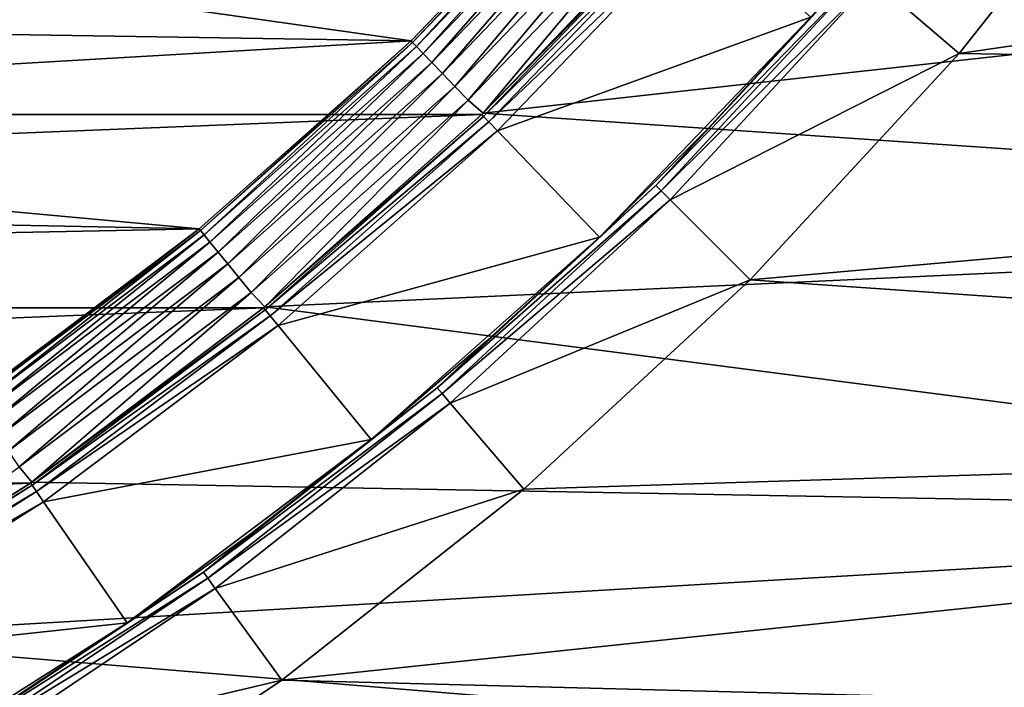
# Model space of a CAD drawing. Header units: metres. Extents: x -17 to 65, y -30 to 30.
# Tile 152 of 256: x 6 to 8.9, y -9.4 to -7.4. Entities that reach past the tile are written whole.
import ezdxf

# ---------------------------------------------------------------- set-up
doc = ezdxf.new("R2010")
doc.units = ezdxf.units.M
doc.layers.add('solid_508461', color=7, linetype='CONTINUOUS')

msp = doc.modelspace()

# ---------------------------------------------------------------- linework, layer by layer
at = {"layer": 'solid_508461'}
for points in [[(8.782733, -7.501073, 41.5), (14.648664, -7.593855, 41.5), (15.132871, -6.57618, 41.5)], [(9.344038, -6.789061, 41.5), (8.782733, -7.501073, 41.5), (15.132871, -6.57618, 41.5)], [(8.529456, -7.284859, 40.923206), (8.782733, -7.501073, 41.5), (9.344038, -6.789061, 41.5)], [(4.355323, -7.065489, -27), (7.746956, -6.863466, -27), (7.169792, -7.464361, -27)], [(7.747087, -6.863319, -48.200001), (7.169698, -7.464445, -48.200001), (7.746956, -6.863466, -27)], [(7.173643, -7.468553, -48.258179), (7.169698, -7.464445, -48.200001), (7.747087, -6.863319, -48.200001)], [(7.169698, -7.464445, -48.200001), (7.169792, -7.464361, -27), (7.746956, -6.863466, -27)], [(7.173643, -7.468553, -48.258179), (7.747087, -6.863319, -48.200001), (7.751349, -6.867096, -48.258179)], [(7.173643, -7.468553, -48.258179), (7.751349, -6.867096, -48.258179), (7.185438, -7.480834, -48.314533)], [(7.751349, -6.867096, -48.258179), (7.764095, -6.878388, -48.314533), (7.185438, -7.480834, -48.314533)], [(7.185438, -7.480834, -48.314533), (7.764095, -6.878388, -48.314533), (7.20463, -7.500814, -48.366474)], [(7.764095, -6.878388, -48.314533), (7.784832, -6.89676, -48.366474), (7.20463, -7.500814, -48.366474)], [(7.20463, -7.500814, -48.366474), (7.784832, -6.89676, -48.366474), (7.230479, -7.527726, -48.412006)], [(7.784832, -6.89676, -48.366474), (7.812763, -6.921504, -48.412006), (7.230479, -7.527726, -48.412006)], [(7.230479, -7.527726, -48.412006), (7.812763, -6.921504, -48.412006), (7.26199, -7.560532, -48.449375)], [(7.812763, -6.921504, -48.412006), (7.846811, -6.951668, -48.449375), (7.26199, -7.560532, -48.449375)], [(7.26199, -7.560532, -48.449375), (7.846811, -6.951668, -48.449375), (7.297948, -7.597969, -48.477142)], [(7.846811, -6.951668, -48.449375), (7.885666, -6.98609, -48.477142), (7.297948, -7.597969, -48.477142)], [(7.297948, -7.597969, -48.477142), (7.885666, -6.98609, -48.477142), (7.336971, -7.638596, -48.494236)], [(7.885666, -6.98609, -48.477142), (7.927831, -7.023446, -48.494236), (7.336971, -7.638596, -48.494236)], [(7.336971, -7.638596, -48.494236), (7.927831, -7.023446, -48.494236), (7.381371, -7.677097, -48.5)], [(7.927831, -7.023446, -48.494236), (7.975592, -7.05779, -48.5), (7.381371, -7.677097, -48.5)], [(-7.971506, -7.062407, 8.5), (-7.377612, -7.680719, 8.5), (7.971506, -7.062407, 8.5)], [(-7.377612, -7.680719, 8.5), (7.377612, -7.680719, 8.5), (7.971506, -7.062407, 8.5)], [(3.739822, -7.409702, -27), (4.355323, -7.065489, -27), (7.169792, -7.464361, -27)], [(7.377503, -7.680817, 19), (7.971631, -7.062266, 19), (7.377612, -7.680719, 8.5)], [(7.977325, -7.067294, 19.086824), (7.971631, -7.062266, 19), (7.377503, -7.680817, 19)], [(7.977325, -7.067294, 19.086824), (7.377503, -7.680817, 19), (7.382776, -7.686285, 19.086824)], [(7.971631, -7.062266, 19), (7.971506, -7.062407, 8.5), (7.377612, -7.680719, 8.5)], [(7.381371, -7.677097, -48.5), (7.975592, -7.05779, -48.5), (12.64624, -7.093839, -48.5)], [(7.977325, -7.067294, 19.086824), (7.382776, -7.686285, 19.086824), (7.994232, -7.082272, 19.171093)], [(7.381371, -7.677097, -48.5), (12.64624, -7.093839, -48.5), (12.09454, -7.998252, -48.5)], [(7.382776, -7.686285, 19.086824), (7.398423, -7.702575, 19.171093), (7.994232, -7.082272, 19.171093)], [(7.994232, -7.082272, 19.171093), (7.398423, -7.702575, 19.171093), (8.021782, -7.106675, 19.25)], [(7.398423, -7.702575, 19.171093), (7.423918, -7.729118, 19.25), (8.021782, -7.106675, 19.25)], [(8.021782, -7.106675, 19.25), (7.423918, -7.729118, 19.25), (8.345724, -7.394011, 20)], [(8.484303, -7.246279, 40.760029), (8.041392, -7.723892, 40.673206), (7.889612, -7.889612, 40.760029)], [(8.484303, -7.246279, 40.760029), (7.889612, -7.889612, 40.760029), (8.501478, -7.260948, 40.844296)], [(7.889612, -7.889612, 40.760029), (7.905583, -7.905583, 40.844296), (8.501478, -7.260948, 40.844296)], [(8.501478, -7.260948, 40.844296), (7.905583, -7.905583, 40.844296), (8.529456, -7.284859, 40.923206)], [(8.484303, -7.246279, 40.760029), (8.34588, -7.393835, 40.673206), (8.041392, -7.723892, 40.673206)], [(7.905583, -7.905583, 40.844296), (7.9316, -7.931615, 40.923206), (8.529456, -7.284859, 40.923206)], [(8.529456, -7.284859, 40.923206), (7.9316, -7.931615, 40.923206), (8.782733, -7.501073, 41.5)], [(3.097343, -7.700419, -27), (3.739822, -7.409702, -27), (7.169792, -7.464361, -27)], [(7.423918, -7.729118, 19.25), (7.72406, -8.041231, 20), (8.345724, -7.394011, 20)], [(8.345724, -7.394011, 20), (7.72406, -8.041231, 20), (8.041392, -7.723892, 40.673206)], [(8.345724, -7.394011, 20), (8.041392, -7.723892, 40.673206), (8.34588, -7.393835, 40.673206)], [(3.097343, -7.700419, -27), (7.169792, -7.464361, -27), (6.545775, -8.017189, -27)], [(6.54581, -8.01716, -48.200001), (6.545775, -8.017189, -27), (7.169792, -7.464361, -27)], [(7.169698, -7.464445, -48.200001), (6.54581, -8.01716, -48.200001), (7.169792, -7.464361, -27)], [(6.549412, -8.021573, -48.258179), (6.54581, -8.01716, -48.200001), (7.169698, -7.464445, -48.200001)], [(6.549412, -8.021573, -48.258179), (7.169698, -7.464445, -48.200001), (7.173643, -7.468553, -48.258179)], [(6.549412, -8.021573, -48.258179), (7.173643, -7.468553, -48.258179), (6.560181, -8.034763, -48.314533)], [(7.173643, -7.468553, -48.258179), (7.185438, -7.480834, -48.314533), (6.560181, -8.034763, -48.314533)], [(6.560181, -8.034763, -48.314533), (7.185438, -7.480834, -48.314533), (6.577703, -8.056223, -48.366474)], [(7.185438, -7.480834, -48.314533), (7.20463, -7.500814, -48.366474), (6.577703, -8.056223, -48.366474)], [(6.577703, -8.056223, -48.366474), (7.20463, -7.500814, -48.366474), (6.601302, -8.085128, -48.412006)], [(7.20463, -7.500814, -48.366474), (7.230479, -7.527726, -48.412006), (6.601302, -8.085128, -48.412006)], [(7.9316, -7.931615, 40.923206), (8.167077, -8.167077, 41.5), (8.782733, -7.501073, 41.5)], [(8.782733, -7.501073, 41.5), (8.167077, -8.167077, 41.5), (14.648664, -7.593855, 41.5)], [(6.601302, -8.085128, -48.412006), (7.230479, -7.527726, -48.412006), (6.630071, -8.120362, -48.449375)], [(7.230479, -7.527726, -48.412006), (7.26199, -7.560532, -48.449375), (6.630071, -8.120362, -48.449375)], [(6.630071, -8.120362, -48.449375), (7.26199, -7.560532, -48.449375), (6.662901, -8.160572, -48.477142)], [(7.26199, -7.560532, -48.449375), (7.297948, -7.597969, -48.477142), (6.662901, -8.160572, -48.477142)], [(6.662901, -8.160572, -48.477142), (7.297948, -7.597969, -48.477142), (6.698528, -8.204207, -48.494236)], [(7.297948, -7.597969, -48.477142), (7.336971, -7.638596, -48.494236), (6.698528, -8.204207, -48.494236)], [(8.167077, -8.167077, 41.5), (14.096119, -8.576093, 41.5), (14.648664, -7.593855, 41.5)], [(6.698528, -8.204207, -48.494236), (7.336971, -7.638596, -48.494236), (6.739289, -8.246483, -48.5)], [(7.336971, -7.638596, -48.494236), (7.381371, -7.677097, -48.5), (6.739289, -8.246483, -48.5)], [(6.739289, -8.246483, -48.5), (7.381371, -7.677097, -48.5), (12.09454, -7.998252, -48.5)], [(-7.377612, -7.680719, 8.5), (-6.735507, -8.249572, 8.5), (7.377612, -7.680719, 8.5)], [(-6.735507, -8.249572, 8.5), (6.735507, -8.249572, 8.5), (7.377612, -7.680719, 8.5)], [(2.432581, -7.935523, -27), (3.097343, -7.700419, -27), (6.545775, -8.017189, -27)], [(7.377503, -7.680817, 19), (7.377612, -7.680719, 8.5), (6.735507, -8.249572, 8.5)], [(6.73553, -8.249554, 19), (7.377503, -7.680817, 19), (6.735507, -8.249572, 8.5)], [(7.382776, -7.686285, 19.086824), (7.377503, -7.680817, 19), (6.73553, -8.249554, 19)], [(7.382776, -7.686285, 19.086824), (6.73553, -8.249554, 19), (6.740347, -8.255426, 19.086824)], [(7.382776, -7.686285, 19.086824), (6.740347, -8.255426, 19.086824), (7.398423, -7.702575, 19.171093)], [(6.740347, -8.255426, 19.086824), (6.754632, -8.272923, 19.171093), (7.398423, -7.702575, 19.171093)], [(7.398423, -7.702575, 19.171093), (6.754632, -8.272923, 19.171093), (7.423918, -7.729118, 19.25)], [(6.754632, -8.272923, 19.171093), (6.777905, -8.301435, 19.25), (7.423918, -7.729118, 19.25)], [(7.423918, -7.729118, 19.25), (6.777905, -8.301435, 19.25), (7.72406, -8.041231, 20)], [(7.72406, -8.041231, 20), (7.723862, -8.041422, 40.673206), (8.041392, -7.723892, 40.673206)], [(7.889612, -7.889612, 40.760029), (8.041392, -7.723892, 40.673206), (7.723862, -8.041422, 40.673206)], [(7.889612, -7.889612, 40.760029), (7.393804, -8.345907, 40.673206), (7.246279, -8.484303, 40.760029)], [(7.889612, -7.889612, 40.760029), (7.246279, -8.484303, 40.760029), (7.905583, -7.905583, 40.844296)], [(7.246279, -8.484303, 40.760029), (7.260948, -8.501478, 40.844296), (7.905583, -7.905583, 40.844296)], [(7.905583, -7.905583, 40.844296), (7.260948, -8.501478, 40.844296), (7.9316, -7.931615, 40.923206)], [(7.889612, -7.889612, 40.760029), (7.723862, -8.041422, 40.673206), (7.393804, -8.345907, 40.673206)], [(1.750173, -8.113375, -27), (2.432581, -7.935523, -27), (6.545775, -8.017189, -27)], [(7.260948, -8.501478, 40.844296), (7.284842, -8.52947, 40.923206), (7.9316, -7.931615, 40.923206)], [(7.9316, -7.931615, 40.923206), (7.284842, -8.52947, 40.923206), (8.167077, -8.167077, 41.5)], [(1.750173, -8.113375, -27), (6.545775, -8.017189, -27), (5.879363, -8.517963, -27)], [(5.879471, -8.517882, -48.200001), (5.879363, -8.517963, -27), (6.545775, -8.017189, -27)], [(6.54581, -8.01716, -48.200001), (5.879471, -8.517882, -48.200001), (6.545775, -8.017189, -27)], [(5.882706, -8.522571, -48.258179), (5.879471, -8.517882, -48.200001), (6.54581, -8.01716, -48.200001)], [(5.882706, -8.522571, -48.258179), (6.54581, -8.01716, -48.200001), (6.549412, -8.021573, -48.258179)], [(5.882706, -8.522571, -48.258179), (6.549412, -8.021573, -48.258179), (5.892379, -8.536584, -48.314533)], [(6.549412, -8.021573, -48.258179), (6.560181, -8.034763, -48.314533), (5.892379, -8.536584, -48.314533)], [(6.739289, -8.246483, -48.5), (12.09454, -7.998252, -48.5), (11.47831, -8.859933, -48.5)], [(5.892379, -8.536584, -48.314533), (6.560181, -8.034763, -48.314533), (5.908117, -8.559384, -48.366474)], [(6.560181, -8.034763, -48.314533), (6.577703, -8.056223, -48.366474), (5.908117, -8.559384, -48.366474)], [(6.777905, -8.301435, 19.25), (7.051763, -8.636848, 20), (7.72406, -8.041231, 20)], [(7.72406, -8.041231, 20), (7.051763, -8.636848, 20), (7.723862, -8.041422, 40.673206)], [(7.051763, -8.636848, 20), (7.393804, -8.345907, 40.673206), (7.723862, -8.041422, 40.673206)], [(5.908117, -8.559384, -48.366474), (6.577703, -8.056223, -48.366474), (5.929314, -8.590095, -48.412006)], [(6.577703, -8.056223, -48.366474), (6.601302, -8.085128, -48.412006), (5.929314, -8.590095, -48.412006)], [(5.929314, -8.590095, -48.412006), (6.601302, -8.085128, -48.412006), (5.955154, -8.62753, -48.449375)], [(6.601302, -8.085128, -48.412006), (6.630071, -8.120362, -48.449375), (5.955154, -8.62753, -48.449375)], [(5.955154, -8.62753, -48.449375), (6.630071, -8.120362, -48.449375), (5.984642, -8.670251, -48.477142)], [(6.630071, -8.120362, -48.449375), (6.662901, -8.160572, -48.477142), (5.984642, -8.670251, -48.477142)], [(5.984642, -8.670251, -48.477142), (6.662901, -8.160572, -48.477142), (6.016643, -8.716611, -48.494236)], [(6.662901, -8.160572, -48.477142), (6.698528, -8.204207, -48.494236), (6.016643, -8.716611, -48.494236)], [(7.284842, -8.52947, 40.923206), (7.501073, -8.782733, 41.5), (8.167077, -8.167077, 41.5)], [(8.167077, -8.167077, 41.5), (7.501073, -8.782733, 41.5), (14.096119, -8.576093, 41.5)], [(6.016643, -8.716611, -48.494236), (6.698528, -8.204207, -48.494236), (6.053441, -8.762323, -48.5)], [(6.698528, -8.204207, -48.494236), (6.739289, -8.246483, -48.5), (6.053441, -8.762323, -48.5)], [(-6.735507, -8.249572, 8.5), (-6.049779, -8.764861, 8.5), (6.735507, -8.249572, 8.5)], [(-6.049779, -8.764861, 8.5), (6.049779, -8.764861, 8.5), (6.735507, -8.249572, 8.5)], [(6.73553, -8.249554, 19), (6.735507, -8.249572, 8.5), (6.049779, -8.764861, 8.5)], [(6.049877, -8.764787, 19), (6.73553, -8.249554, 19), (6.049779, -8.764861, 8.5)], [(6.740347, -8.255426, 19.086824), (6.73553, -8.249554, 19), (6.049877, -8.764787, 19)], [(6.740347, -8.255426, 19.086824), (6.049877, -8.764787, 19), (6.054204, -8.771029, 19.086824)], [(6.053441, -8.762323, -48.5), (6.739289, -8.246483, -48.5), (11.47831, -8.859933, -48.5)], [(6.740347, -8.255426, 19.086824), (6.054204, -8.771029, 19.086824), (6.754632, -8.272923, 19.171093)], [(6.054204, -8.771029, 19.086824), (6.067036, -8.789618, 19.171093), (6.754632, -8.272923, 19.171093)], [(6.754632, -8.272923, 19.171093), (6.067036, -8.789618, 19.171093), (6.777905, -8.301435, 19.25)], [(6.067036, -8.789618, 19.171093), (6.087938, -8.819911, 19.25), (6.777905, -8.301435, 19.25)], [(6.777905, -8.301435, 19.25), (6.087938, -8.819911, 19.25), (7.051763, -8.636848, 20)], [(7.051763, -8.636848, 20), (7.051752, -8.636857, 40.673206), (7.393804, -8.345907, 40.673206)], [(7.246279, -8.484303, 40.760029), (7.393804, -8.345907, 40.673206), (7.051752, -8.636857, 40.673206)], [(7.246279, -8.484303, 40.760029), (6.698263, -8.913797, 40.673206), (6.55827, -9.026685, 40.760029)], [(7.246279, -8.484303, 40.760029), (6.55827, -9.026685, 40.760029), (7.260948, -8.501478, 40.844296)], [(7.246279, -8.484303, 40.760029), (7.051752, -8.636857, 40.673206), (6.698263, -8.913797, 40.673206)], [(6.55827, -9.026685, 40.760029), (6.571547, -9.044958, 40.844296), (7.260948, -8.501478, 40.844296)], [(7.260948, -8.501478, 40.844296), (6.571547, -9.044958, 40.844296), (7.284842, -8.52947, 40.923206)], [(6.571547, -9.044958, 40.844296), (6.593172, -9.074739, 40.923206), (7.284842, -8.52947, 40.923206)], [(7.284842, -8.52947, 40.923206), (6.593172, -9.074739, 40.923206), (7.501073, -8.782733, 41.5)], [(6.789061, -9.344038, 41.5), (13.477747, -9.518415, 41.5), (14.096119, -8.576093, 41.5)], [(7.501073, -8.782733, 41.5), (6.789061, -9.344038, 41.5), (14.096119, -8.576093, 41.5)], [(6.087938, -8.819911, 19.25), (6.333863, -9.176311, 20), (7.051763, -8.636848, 20)], [(7.051763, -8.636848, 20), (6.333863, -9.176311, 20), (7.051752, -8.636857, 40.673206)], [(6.333863, -9.176311, 20), (6.698263, -8.913797, 40.673206), (7.051752, -8.636857, 40.673206)], [(6.016643, -8.716611, -48.494236), (6.053441, -8.762323, -48.5), (5.328176, -9.221334, -48.5)], [(-6.049779, -8.764861, 8.5), (-5.32516, -9.223074, 8.5), (6.049779, -8.764861, 8.5)], [(-5.32516, -9.223074, 8.5), (5.32516, -9.223074, 8.5), (6.049779, -8.764861, 8.5)], [(5.324993, -9.223175, 19), (6.049877, -8.764787, 19), (5.32516, -9.223074, 8.5)], [(6.054204, -8.771029, 19.086824), (6.049877, -8.764787, 19), (5.324993, -9.223175, 19)], [(6.054204, -8.771029, 19.086824), (5.324993, -9.223175, 19), (5.328798, -9.229749, 19.086824)], [(6.049877, -8.764787, 19), (6.049779, -8.764861, 8.5), (5.32516, -9.223074, 8.5)], [(5.328176, -9.221334, -48.5), (6.053441, -8.762323, -48.5), (11.47831, -8.859933, -48.5)], [(6.054204, -8.771029, 19.086824), (5.328798, -9.229749, 19.086824), (6.067036, -8.789618, 19.171093)], [(5.328798, -9.229749, 19.086824), (5.340092, -9.24931, 19.171093), (6.067036, -8.789618, 19.171093)], [(6.067036, -8.789618, 19.171093), (5.340092, -9.24931, 19.171093), (6.087938, -8.819911, 19.25)], [(6.593172, -9.074739, 40.923206), (6.789061, -9.344038, 41.5), (7.501073, -8.782733, 41.5)], [(5.340092, -9.24931, 19.171093), (5.358494, -9.281183, 19.25), (6.087938, -8.819911, 19.25)], [(6.087938, -8.819911, 19.25), (5.358494, -9.281183, 19.25), (6.333863, -9.176311, 20)], [(5.328176, -9.221334, -48.5), (11.47831, -8.859933, -48.5), (10.800852, -9.674272, -48.5)], [(6.333863, -9.176311, 20), (6.333908, -9.17628, 40.673206), (6.698263, -8.913797, 40.673206)], [(6.55827, -9.026685, 40.760029), (6.698263, -8.913797, 40.673206), (6.333908, -9.17628, 40.673206)], [(6.55827, -9.026685, 40.760029), (5.95928, -9.423878, 40.673206), (5.829828, -9.513414, 40.760029)], [(6.55827, -9.026685, 40.760029), (5.829828, -9.513414, 40.760029), (6.571547, -9.044958, 40.844296)], [(6.55827, -9.026685, 40.760029), (6.333908, -9.17628, 40.673206), (5.95928, -9.423878, 40.673206)], [(5.829828, -9.513414, 40.760029), (5.84163, -9.532674, 40.844296), (6.571547, -9.044958, 40.844296)], [(6.571547, -9.044958, 40.844296), (5.84163, -9.532674, 40.844296), (6.593172, -9.074739, 40.923206)], [(5.84163, -9.532674, 40.844296), (5.860852, -9.564058, 40.923206), (6.593172, -9.074739, 40.923206)], [(6.593172, -9.074739, 40.923206), (5.860852, -9.564058, 40.923206), (6.789061, -9.344038, 41.5)], [(5.358494, -9.281183, 19.25), (5.575225, -9.656053, 20), (6.333863, -9.176311, 20)], [(6.333863, -9.176311, 20), (5.575225, -9.656053, 20), (5.95928, -9.423878, 40.673206)], [(6.333863, -9.176311, 20), (5.95928, -9.423878, 40.673206), (6.333908, -9.17628, 40.673206)], [(4.568403, -9.620405, -48.5), (5.328176, -9.221334, -48.5), (10.800852, -9.674272, -48.5)], [(5.860852, -9.564058, 40.923206), (6.03475, -9.84806, 41.5), (6.789061, -9.344038, 41.5)], [(6.789061, -9.344038, 41.5), (6.03475, -9.84806, 41.5), (13.477747, -9.518415, 41.5)]]:
    msp.add_3dface(points, dxfattribs=at)

doc.saveas('drawing.dxf')
